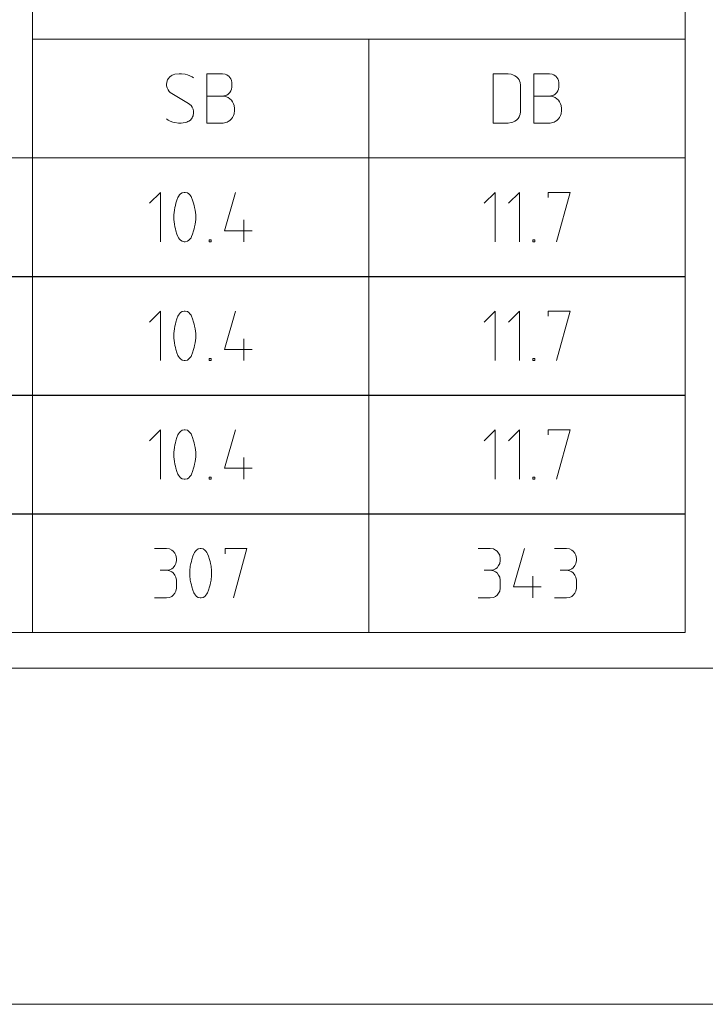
# Model space of a CAD drawing. Header units: millimetres. Extents: x 3 to 207, y 3 to 294.
# Tile 13 of 61: x 135 to 170, y 3 to 53. Entities that reach past the tile are written whole.
import ezdxf

# ---------------------------------------------------------------- set-up
doc = ezdxf.new("R2010")
doc.units = ezdxf.units.MM
doc.layers.add('1', color=7, linetype='CONTINUOUS', true_color=0xffffff)

msp = doc.modelspace()

# ---------------------------------------------------------------- linework, layer by layer
at = {"layer": '1', "color": 172, "linetype": 'Continuous', "lineweight": 18}
for p, q in [((136.014847, 68.793282), (136.014847, 51.793278)), ((169.014847, 68.793282), (169.014847, 51.793278)), ((136.014847, 51.793278), (153.014847, 51.793278)), ((136.014847, 51.793278), (136.014847, 45.793278)), ((153.014847, 51.793278), (169.014847, 51.793278)), ((153.014847, 51.793278), (153.014847, 45.793278)), ((169.014847, 51.793278), (169.014847, 45.793278)), ((114.014839, 45.793278), (136.014847, 45.793278)), ((136.014847, 45.793278), (153.014847, 45.793278)), ((136.014847, 45.793278), (136.014847, 39.793278)), ((153.014847, 45.793278), (169.014847, 45.793278)), ((153.014847, 45.793278), (153.014847, 39.793278)), ((169.014847, 45.793278), (169.014847, 39.793278)), ((136.014847, 39.793278), (136.014847, 33.793278)), ((153.014847, 39.793278), (153.014847, 33.793278)), ((169.014847, 39.793278), (169.014847, 33.793278)), ((136.014847, 33.793278), (136.014847, 27.793278)), ((153.014847, 33.793278), (153.014847, 27.793278)), ((169.014847, 33.793278), (169.014847, 27.793278)), ((136.014847, 27.793278), (136.014847, 21.793278)), ((153.014847, 27.793278), (153.014847, 21.793278)), ((169.014847, 27.793278), (169.014847, 21.793278)), ((114.014839, 21.793278), (136.014847, 21.793278)), ((136.014847, 21.793278), (153.014847, 21.793278)), ((153.014847, 21.793278), (169.014847, 21.793278))]:
    msp.add_line(p, q, dxfattribs=at)
at = {"layer": '1', "color": 87, "linetype": 'Continuous', "lineweight": 13}
for p, q in [((142.875046, 49.780121), (142.84874, 49.727489)), ((142.953995, 49.885387), (142.875046, 49.780121)), ((143.032944, 49.938011), (142.953995, 49.885387)), ((143.085571, 49.964333), (143.032944, 49.938011)), ((143.138199, 49.990646), (143.085571, 49.964333)), ((143.217148, 50.016964), (143.138199, 49.990646)), ((143.427673, 50.043278), (143.217148, 50.016964)), ((143.55925, 50.043278), (143.427673, 50.043278)), ((143.743469, 50.016964), (143.55925, 50.043278)), ((143.84874, 49.990646), (143.743469, 50.016964)), ((143.980316, 49.938011), (143.84874, 49.990646)), ((144.085571, 49.885387), (143.980316, 49.938011)), ((144.16452, 49.832752), (144.085571, 49.885387)), ((144.839508, 50.043278), (145.628998, 50.043278)), ((144.839508, 47.543282), (144.839508, 50.043278)), ((145.628998, 50.043278), (145.760574, 50.016964)), ((145.760574, 50.016964), (145.839523, 49.990646)), ((145.839523, 49.990646), (145.918472, 49.938011)), ((145.918472, 49.938011), (145.944778, 49.911697)), ((145.944778, 49.911697), (145.997421, 49.859066)), ((145.997421, 49.859066), (146.050049, 49.780121)), ((146.050049, 49.780121), (146.076355, 49.701176)), ((160.006622, 50.043278), (159.296097, 50.043278)), ((159.296097, 50.043278), (159.296097, 47.543282)), ((160.059265, 50.043278), (160.006622, 50.043278)), ((160.217148, 50.016964), (160.059265, 50.043278)), ((160.296097, 49.990646), (160.217148, 50.016964)), ((160.401367, 49.938011), (160.296097, 49.990646)), ((160.480301, 49.885387), (160.401367, 49.938011)), ((160.559265, 49.806435), (160.480301, 49.885387)), ((160.611893, 49.727489), (160.559265, 49.806435)), ((161.365829, 50.043278), (162.155304, 50.043278)), ((161.365829, 47.543282), (161.365829, 50.043278)), ((162.155304, 50.043278), (162.28688, 50.016964)), ((162.28688, 50.016964), (162.365829, 49.990646)), ((162.365829, 49.990646), (162.444794, 49.938011)), ((162.444794, 49.938011), (162.4711, 49.911697)), ((162.4711, 49.911697), (162.523727, 49.859066)), ((162.523727, 49.859066), (162.57637, 49.780121)), ((162.57637, 49.780121), (162.602676, 49.701176)), ((142.822418, 49.674854), (142.796097, 49.516964)), ((142.796097, 49.516964), (142.796097, 49.438019)), ((142.796097, 49.438019), (142.822418, 49.332752)), ((142.84874, 49.727489), (142.822418, 49.674854)), ((142.822418, 49.332752), (142.875046, 49.227489)), ((146.076355, 49.701176), (146.102676, 49.595909)), ((146.102676, 49.359066), (146.076355, 49.253807)), ((146.102676, 49.595909), (146.102676, 49.490646)), ((146.102676, 49.490646), (146.102676, 49.464333)), ((146.102676, 49.464333), (146.102676, 49.359066)), ((160.638199, 49.674854), (160.611893, 49.727489)), ((160.66452, 49.595909), (160.638199, 49.674854)), ((160.690842, 49.464333), (160.66452, 49.595909)), ((160.690842, 48.122227), (160.690842, 49.464333)), ((162.602676, 49.701176), (162.628998, 49.595909)), ((162.628998, 49.359066), (162.602676, 49.253807)), ((162.628998, 49.595909), (162.628998, 49.490646)), ((162.628998, 49.490646), (162.628998, 49.464333)), ((162.628998, 49.464333), (162.628998, 49.359066)), ((142.875046, 49.227489), (142.927673, 49.14854)), ((142.927673, 49.14854), (142.980316, 49.095909)), ((142.980316, 49.095909), (143.05925, 49.043278)), ((143.05925, 49.043278), (143.901367, 48.543278)), ((144.839508, 48.911697), (145.655304, 48.911697)), ((145.760574, 48.938019), (145.628998, 48.911697)), ((145.655304, 48.911697), (145.786896, 48.885384)), ((145.839523, 48.964329), (145.760574, 48.938019)), ((145.786896, 48.885384), (145.865845, 48.859066)), ((145.918472, 49.016964), (145.839523, 48.964329)), ((145.865845, 48.859066), (145.918472, 48.832752)), ((145.944778, 49.043278), (145.918472, 49.016964)), ((145.918472, 48.832752), (145.997421, 48.780121)), ((145.997421, 49.095909), (145.944778, 49.043278)), ((146.050049, 49.174854), (145.997421, 49.095909)), ((145.997421, 48.780121), (146.076355, 48.701172)), ((146.076355, 49.253807), (146.050049, 49.174854)), ((161.365829, 48.911697), (162.181625, 48.911697)), ((162.28688, 48.938019), (162.155304, 48.911697)), ((162.181625, 48.911697), (162.313202, 48.885384)), ((162.365829, 48.964329), (162.28688, 48.938019)), ((162.313202, 48.885384), (162.392151, 48.859066)), ((162.444794, 49.016964), (162.365829, 48.964329)), ((162.392151, 48.859066), (162.444794, 48.832752)), ((162.4711, 49.043278), (162.444794, 49.016964)), ((162.444794, 48.832752), (162.523727, 48.780121)), ((162.523727, 49.095909), (162.4711, 49.043278)), ((162.57637, 49.174854), (162.523727, 49.095909)), ((162.523727, 48.780121), (162.602676, 48.701172)), ((162.602676, 49.253807), (162.57637, 49.174854)), ((143.901367, 48.543278), (143.980316, 48.49065)), ((143.980316, 48.49065), (144.032944, 48.438015)), ((144.032944, 48.438015), (144.085571, 48.359066)), ((144.085571, 48.359066), (144.138199, 48.253807)), ((146.076355, 48.701172), (146.128998, 48.622227)), ((146.128998, 48.622227), (146.181625, 48.516964)), ((146.181625, 48.516964), (146.207932, 48.438015)), ((146.207932, 48.438015), (146.234253, 48.280121)), ((162.602676, 48.701172), (162.655304, 48.622227)), ((162.655304, 48.622227), (162.707947, 48.516964)), ((162.707947, 48.516964), (162.734253, 48.438015)), ((162.734253, 48.438015), (162.760574, 48.280121)), ((144.085571, 47.806438), (144.006622, 47.701172)), ((144.111893, 47.85907), (144.085571, 47.806438)), ((144.138199, 47.911697), (144.111893, 47.85907)), ((144.138199, 48.253807), (144.16452, 48.14854)), ((144.16452, 48.069595), (144.138199, 47.911697)), ((144.16452, 48.14854), (144.16452, 48.069595)), ((146.128998, 47.832752), (146.076355, 47.753803)), ((146.181625, 47.938015), (146.128998, 47.832752)), ((146.207932, 48.016964), (146.181625, 47.938015)), ((146.234253, 48.174858), (146.207932, 48.016964)), ((146.234253, 48.280121), (146.234253, 48.227486)), ((146.234253, 48.227486), (146.234253, 48.174858)), ((160.559265, 47.780117), (160.611893, 47.85907)), ((160.611893, 47.85907), (160.638199, 47.911697)), ((160.638199, 47.911697), (160.66452, 47.99065)), ((160.66452, 47.99065), (160.690842, 48.122227)), ((162.655304, 47.832752), (162.602676, 47.753803)), ((162.707947, 47.938015), (162.655304, 47.832752)), ((162.734253, 48.016964), (162.707947, 47.938015)), ((162.760574, 48.174858), (162.734253, 48.016964)), ((162.760574, 48.280121), (162.760574, 48.227486)), ((162.760574, 48.227486), (162.760574, 48.174858)), ((142.875046, 47.701172), (142.796097, 47.753803)), ((142.980316, 47.64854), (142.875046, 47.701172)), ((143.111893, 47.595909), (142.980316, 47.64854)), ((143.217148, 47.569595), (143.111893, 47.595909)), ((143.401367, 47.543282), (143.217148, 47.569595)), ((143.532944, 47.543282), (143.401367, 47.543282)), ((143.743469, 47.569595), (143.532944, 47.543282)), ((143.822418, 47.595909), (143.743469, 47.569595)), ((143.875046, 47.622227), (143.822418, 47.595909)), ((143.927673, 47.64854), (143.875046, 47.622227)), ((144.006622, 47.701172), (143.927673, 47.64854)), ((145.655304, 47.543282), (144.839508, 47.543282)), ((145.786896, 47.569595), (145.655304, 47.543282)), ((145.865845, 47.595909), (145.786896, 47.569595)), ((145.918472, 47.622227), (145.865845, 47.595909)), ((145.997421, 47.674858), (145.918472, 47.622227)), ((146.076355, 47.753803), (145.997421, 47.674858)), ((159.296097, 47.543282), (160.006622, 47.543282)), ((160.006622, 47.543282), (160.059265, 47.543282)), ((160.059265, 47.543282), (160.217148, 47.569595)), ((160.217148, 47.569595), (160.296097, 47.595909)), ((160.296097, 47.595909), (160.401367, 47.64854)), ((160.401367, 47.64854), (160.480301, 47.701172)), ((160.480301, 47.701172), (160.559265, 47.780117)), ((162.181625, 47.543282), (161.365829, 47.543282)), ((162.313202, 47.569595), (162.181625, 47.543282)), ((162.392151, 47.595909), (162.313202, 47.569595)), ((162.444794, 47.622227), (162.392151, 47.595909)), ((162.523727, 47.674858), (162.444794, 47.622227)), ((162.602676, 47.753803), (162.523727, 47.674858)), ((141.936722, 43.49065), (142.489349, 44.043278)), ((142.489349, 44.043278), (142.489349, 41.543278)), ((143.401199, 43.832752), (143.374878, 43.780121)), ((143.453827, 43.911697), (143.401199, 43.832752)), ((143.506454, 43.964333), (143.453827, 43.911697)), ((143.585403, 44.016964), (143.506454, 43.964333)), ((143.690674, 44.043278), (143.585403, 44.016964)), ((143.716995, 44.043278), (143.690674, 44.043278)), ((143.743301, 44.043278), (143.716995, 44.043278)), ((143.848572, 44.016964), (143.743301, 44.043278)), ((143.927505, 43.964333), (143.848572, 44.016964)), ((143.980148, 43.911697), (143.927505, 43.964333)), ((144.032776, 43.832752), (143.980148, 43.911697)), ((144.059082, 43.780121), (144.032776, 43.832752)), ((146.277512, 44.043278), (145.724884, 42.095909)), ((158.846878, 43.49065), (159.399521, 44.043278)), ((159.399521, 44.043278), (159.399521, 41.543278)), ((160.074509, 43.49065), (160.627136, 44.043278)), ((160.627136, 44.043278), (160.627136, 41.543278)), ((162.082413, 43.780121), (162.082413, 44.043278)), ((162.082413, 44.043278), (163.187668, 44.043278)), ((163.187668, 44.043278), (162.503464, 41.543278)), ((143.243301, 43.385384), (143.216995, 43.280121)), ((143.269623, 43.49065), (143.243301, 43.385384)), ((143.32225, 43.64854), (143.269623, 43.49065)), ((143.374878, 43.780121), (143.32225, 43.64854)), ((144.111725, 43.64854), (144.059082, 43.780121)), ((144.164352, 43.49065), (144.111725, 43.64854)), ((144.190674, 43.385384), (144.164352, 43.49065)), ((144.216995, 43.280121), (144.190674, 43.385384)), ((143.190674, 43.14854), (143.164352, 42.911701)), ((143.164352, 42.911701), (143.164352, 42.806435)), ((143.164352, 42.806435), (143.164352, 42.780121)), ((143.216995, 43.280121), (143.190674, 43.14854)), ((144.243301, 43.14854), (144.216995, 43.280121)), ((144.269623, 42.911701), (144.243301, 43.14854)), ((144.269623, 42.806435), (144.269623, 42.911701)), ((144.269623, 42.780121), (144.269623, 42.806435)), ((143.164352, 42.780121), (143.164352, 42.674858)), ((143.164352, 42.674858), (143.190674, 42.438015)), ((143.190674, 42.438015), (143.216995, 42.306438)), ((144.216995, 42.306438), (144.243301, 42.438015)), ((144.243301, 42.438015), (144.269623, 42.674858)), ((144.269623, 42.674858), (144.269623, 42.780121)), ((146.698563, 42.64854), (146.698563, 41.543278)), ((143.216995, 42.306438), (143.243301, 42.201172)), ((143.243301, 42.201172), (143.269623, 42.095909)), ((143.269623, 42.095909), (143.32225, 41.938015)), ((143.32225, 41.938015), (143.374878, 41.806438)), ((144.059082, 41.806438), (144.111725, 41.938015)), ((144.111725, 41.938015), (144.164352, 42.095909)), ((144.164352, 42.095909), (144.190674, 42.201172)), ((144.190674, 42.201172), (144.216995, 42.306438)), ((145.724884, 42.095909), (147.119614, 42.095909)), ((143.374878, 41.806438), (143.401199, 41.753803)), ((143.401199, 41.753803), (143.453827, 41.674858)), ((143.453827, 41.674858), (143.506454, 41.622227)), ((143.506454, 41.622227), (143.585403, 41.569592)), ((143.585403, 41.569592), (143.690674, 41.543278)), ((143.690674, 41.543278), (143.716995, 41.543278)), ((143.716995, 41.543278), (143.743301, 41.543278)), ((143.743301, 41.543278), (143.848572, 41.569592)), ((143.848572, 41.569592), (143.927505, 41.622227)), ((143.927505, 41.622227), (143.980148, 41.674858)), ((143.980148, 41.674858), (144.032776, 41.753803)), ((144.032776, 41.753803), (144.059082, 41.806438)), ((144.944611, 41.543278), (144.944611, 41.64854)), ((144.944611, 41.64854), (145.049881, 41.64854)), ((145.049881, 41.543278), (144.944611, 41.543278)), ((145.049881, 41.64854), (145.049881, 41.543278)), ((161.302139, 41.543278), (161.302139, 41.64854)), ((161.302139, 41.64854), (161.40741, 41.64854)), ((161.40741, 41.543278), (161.302139, 41.543278)), ((161.40741, 41.64854), (161.40741, 41.543278)), ((141.936722, 37.490646), (142.489349, 38.043278)), ((142.489349, 38.043278), (142.489349, 35.543278)), ((143.401199, 37.832752), (143.374878, 37.780117)), ((143.453827, 37.911701), (143.401199, 37.832752)), ((143.506454, 37.964329), (143.453827, 37.911701)), ((143.585403, 38.016964), (143.506454, 37.964329)), ((143.690674, 38.043278), (143.585403, 38.016964)), ((143.716995, 38.043278), (143.690674, 38.043278)), ((143.743301, 38.043278), (143.716995, 38.043278)), ((143.848572, 38.016964), (143.743301, 38.043278)), ((143.927505, 37.964329), (143.848572, 38.016964)), ((143.980148, 37.911701), (143.927505, 37.964329)), ((144.032776, 37.832752), (143.980148, 37.911701)), ((144.059082, 37.780117), (144.032776, 37.832752)), ((146.277512, 38.043278), (145.724884, 36.095909)), ((158.846878, 37.490646), (159.399521, 38.043278)), ((159.399521, 38.043278), (159.399521, 35.543278)), ((160.074509, 37.490646), (160.627136, 38.043278)), ((160.627136, 38.043278), (160.627136, 35.543278)), ((162.082413, 37.780117), (162.082413, 38.043278)), ((162.082413, 38.043278), (163.187668, 38.043278)), ((163.187668, 38.043278), (162.503464, 35.543278)), ((143.243301, 37.385384), (143.216995, 37.280121)), ((143.269623, 37.490646), (143.243301, 37.385384)), ((143.32225, 37.64854), (143.269623, 37.490646)), ((143.374878, 37.780117), (143.32225, 37.64854)), ((144.111725, 37.64854), (144.059082, 37.780117)), ((144.164352, 37.490646), (144.111725, 37.64854)), ((144.190674, 37.385384), (144.164352, 37.490646)), ((144.216995, 37.280121), (144.190674, 37.385384)), ((143.190674, 37.14854), (143.164352, 36.911697)), ((143.164352, 36.911697), (143.164352, 36.806438)), ((143.216995, 37.280121), (143.190674, 37.14854)), ((144.243301, 37.14854), (144.216995, 37.280121)), ((144.269623, 36.911697), (144.243301, 37.14854)), ((144.269623, 36.806438), (144.269623, 36.911697)), ((143.164352, 36.806438), (143.164352, 36.780121)), ((143.164352, 36.780121), (143.164352, 36.674858)), ((143.164352, 36.674858), (143.190674, 36.438015)), ((143.190674, 36.438015), (143.216995, 36.306435)), ((144.216995, 36.306435), (144.243301, 36.438015)), ((144.243301, 36.438015), (144.269623, 36.674858)), ((144.269623, 36.780121), (144.269623, 36.806438)), ((144.269623, 36.674858), (144.269623, 36.780121)), ((146.698563, 36.64854), (146.698563, 35.543278)), ((143.216995, 36.306435), (143.243301, 36.201176)), ((143.243301, 36.201176), (143.269623, 36.095909)), ((143.269623, 36.095909), (143.32225, 35.938015)), ((143.32225, 35.938015), (143.374878, 35.806435)), ((144.059082, 35.806435), (144.111725, 35.938015)), ((144.111725, 35.938015), (144.164352, 36.095909)), ((144.164352, 36.095909), (144.190674, 36.201176)), ((144.190674, 36.201176), (144.216995, 36.306435)), ((145.724884, 36.095909), (147.119614, 36.095909)), ((143.374878, 35.806435), (143.401199, 35.753803)), ((143.401199, 35.753803), (143.453827, 35.674858)), ((143.453827, 35.674858), (143.506454, 35.622223)), ((143.506454, 35.622223), (143.585403, 35.569595)), ((143.585403, 35.569595), (143.690674, 35.543278)), ((143.690674, 35.543278), (143.716995, 35.543278)), ((143.716995, 35.543278), (143.743301, 35.543278)), ((143.743301, 35.543278), (143.848572, 35.569595)), ((143.848572, 35.569595), (143.927505, 35.622223)), ((143.927505, 35.622223), (143.980148, 35.674858)), ((143.980148, 35.674858), (144.032776, 35.753803)), ((144.032776, 35.753803), (144.059082, 35.806435)), ((144.944611, 35.543278), (144.944611, 35.64854)), ((144.944611, 35.64854), (145.049881, 35.64854)), ((145.049881, 35.543278), (144.944611, 35.543278)), ((145.049881, 35.64854), (145.049881, 35.543278)), ((161.302139, 35.543278), (161.302139, 35.64854)), ((161.302139, 35.64854), (161.40741, 35.64854)), ((161.40741, 35.543278), (161.302139, 35.543278)), ((161.40741, 35.64854), (161.40741, 35.543278)), ((141.936722, 31.490648), (142.489349, 32.043278)), ((142.489349, 32.043278), (142.489349, 29.543278)), ((143.453827, 31.911699), (143.401199, 31.83275)), ((143.506454, 31.964331), (143.453827, 31.911699)), ((143.585403, 32.01696), (143.506454, 31.964331)), ((143.690674, 32.043278), (143.585403, 32.01696)), ((143.716995, 32.043278), (143.690674, 32.043278)), ((143.743301, 32.043278), (143.716995, 32.043278)), ((143.848572, 32.01696), (143.743301, 32.043278)), ((143.927505, 31.964331), (143.848572, 32.01696)), ((143.980148, 31.911699), (143.927505, 31.964331)), ((144.032776, 31.83275), (143.980148, 31.911699)), ((146.277512, 32.043278), (145.724884, 30.095907)), ((158.846878, 31.490648), (159.399521, 32.043278)), ((159.399521, 32.043278), (159.399521, 29.543278)), ((160.074509, 31.490648), (160.627136, 32.043278)), ((160.627136, 32.043278), (160.627136, 29.543278)), ((162.082413, 31.780121), (162.082413, 32.043278)), ((162.082413, 32.043278), (163.187668, 32.043278)), ((163.187668, 32.043278), (162.503464, 29.543278)), ((143.243301, 31.385382), (143.216995, 31.280121)), ((143.269623, 31.490648), (143.243301, 31.385382)), ((143.32225, 31.648542), (143.269623, 31.490648)), ((143.374878, 31.780121), (143.32225, 31.648542)), ((143.401199, 31.83275), (143.374878, 31.780121)), ((144.059082, 31.780121), (144.032776, 31.83275)), ((144.111725, 31.648542), (144.059082, 31.780121)), ((144.164352, 31.490648), (144.111725, 31.648542)), ((144.190674, 31.385382), (144.164352, 31.490648)), ((144.216995, 31.280121), (144.190674, 31.385382)), ((143.190674, 31.148542), (143.164352, 30.911697)), ((143.164352, 30.911697), (143.164352, 30.806437)), ((143.216995, 31.280121), (143.190674, 31.148542)), ((144.243301, 31.148542), (144.216995, 31.280121)), ((144.269623, 30.911697), (144.243301, 31.148542)), ((144.269623, 30.806437), (144.269623, 30.911697)), ((143.164352, 30.806437), (143.164352, 30.780119)), ((143.164352, 30.780119), (143.164352, 30.674858)), ((143.164352, 30.674858), (143.190674, 30.438013)), ((143.190674, 30.438013), (143.216995, 30.306435)), ((144.216995, 30.306435), (144.243301, 30.438013)), ((144.243301, 30.438013), (144.269623, 30.674858)), ((144.269623, 30.780119), (144.269623, 30.806437)), ((144.269623, 30.674858), (144.269623, 30.780119)), ((146.698563, 30.64854), (146.698563, 29.543278)), ((143.216995, 30.306435), (143.243301, 30.201174)), ((143.243301, 30.201174), (143.269623, 30.095907)), ((143.269623, 30.095907), (143.32225, 29.938013)), ((143.32225, 29.938013), (143.374878, 29.806435)), ((144.059082, 29.806435), (144.111725, 29.938013)), ((144.111725, 29.938013), (144.164352, 30.095907)), ((144.164352, 30.095907), (144.190674, 30.201174)), ((144.190674, 30.201174), (144.216995, 30.306435)), ((145.724884, 30.095907), (147.119614, 30.095907)), ((143.374878, 29.806435), (143.401199, 29.753805)), ((143.401199, 29.753805), (143.453827, 29.674856)), ((143.453827, 29.674856), (143.506454, 29.622223)), ((143.506454, 29.622223), (143.585403, 29.569593)), ((143.585403, 29.569593), (143.690674, 29.543278)), ((143.690674, 29.543278), (143.716995, 29.543278)), ((143.716995, 29.543278), (143.743301, 29.543278)), ((143.743301, 29.543278), (143.848572, 29.569593)), ((143.848572, 29.569593), (143.927505, 29.622223)), ((143.927505, 29.622223), (143.980148, 29.674856)), ((143.980148, 29.674856), (144.032776, 29.753805)), ((144.032776, 29.753805), (144.059082, 29.806435)), ((144.944611, 29.543278), (144.944611, 29.64854)), ((144.944611, 29.64854), (145.049881, 29.64854)), ((145.049881, 29.543278), (144.944611, 29.543278)), ((145.049881, 29.64854), (145.049881, 29.543278)), ((161.302139, 29.543278), (161.302139, 29.64854)), ((161.302139, 29.64854), (161.40741, 29.64854)), ((161.40741, 29.543278), (161.302139, 29.543278)), ((161.40741, 29.64854), (161.40741, 29.543278)), ((142.743256, 26.043278), (142.190628, 26.043278)), ((142.795883, 26.043278), (142.743256, 26.043278)), ((142.953796, 26.01696), (142.795883, 26.043278)), ((143.059052, 25.964331), (142.953796, 26.01696)), ((143.138, 25.911697), (143.059052, 25.964331)), ((143.216949, 25.806437), (143.138, 25.911697)), ((144.260361, 25.911697), (144.207733, 25.832752)), ((144.312988, 25.964331), (144.260361, 25.911697)), ((144.391953, 26.01696), (144.312988, 25.964331)), ((144.497208, 26.043278), (144.391953, 26.01696)), ((144.523529, 26.043278), (144.497208, 26.043278)), ((144.549835, 26.043278), (144.523529, 26.043278)), ((144.655106, 26.01696), (144.549835, 26.043278)), ((144.734055, 25.964331), (144.655106, 26.01696)), ((144.786682, 25.911697), (144.734055, 25.964331)), ((144.839325, 25.832752), (144.786682, 25.911697)), ((145.75116, 25.780119), (145.75116, 26.043278)), ((145.75116, 26.043278), (146.856415, 26.043278)), ((146.856415, 26.043278), (146.172211, 23.543278)), ((159.106537, 26.043278), (158.553909, 26.043278)), ((159.15918, 26.043278), (159.106537, 26.043278)), ((159.317078, 26.01696), (159.15918, 26.043278)), ((159.422333, 25.964331), (159.317078, 26.01696)), ((159.501282, 25.911697), (159.422333, 25.964331)), ((159.580231, 25.806437), (159.501282, 25.911697)), ((160.88681, 26.043278), (160.334183, 24.095909)), ((162.956543, 26.043278), (162.403915, 26.043278)), ((163.009171, 26.043278), (162.956543, 26.043278)), ((163.167068, 26.01696), (163.009171, 26.043278)), ((163.272339, 25.964331), (163.167068, 26.01696)), ((163.351288, 25.911697), (163.272339, 25.964331)), ((163.430222, 25.806437), (163.351288, 25.911697)), ((143.269577, 25.701172), (143.216949, 25.806437)), ((143.295883, 25.54328), (143.269577, 25.701172)), ((143.269577, 25.280119), (143.295883, 25.438013)), ((143.295883, 25.490646), (143.295883, 25.54328)), ((143.295883, 25.438013), (143.295883, 25.490646)), ((144.049835, 25.385384), (144.023529, 25.280119)), ((144.076157, 25.490646), (144.049835, 25.385384)), ((144.128784, 25.64854), (144.076157, 25.490646)), ((144.181412, 25.780119), (144.128784, 25.64854)), ((144.207733, 25.832752), (144.181412, 25.780119)), ((144.865631, 25.780119), (144.839325, 25.832752)), ((144.918259, 25.64854), (144.865631, 25.780119)), ((144.970901, 25.490646), (144.918259, 25.64854)), ((144.997208, 25.385384), (144.970901, 25.490646)), ((145.023529, 25.280119), (144.997208, 25.385384)), ((159.632858, 25.701172), (159.580231, 25.806437)), ((159.65918, 25.54328), (159.632858, 25.701172)), ((159.632858, 25.280119), (159.65918, 25.438013)), ((159.65918, 25.490646), (159.65918, 25.54328)), ((159.65918, 25.438013), (159.65918, 25.490646)), ((163.482864, 25.701172), (163.430222, 25.806437)), ((163.509171, 25.54328), (163.482864, 25.701172)), ((163.482864, 25.280119), (163.509171, 25.438013)), ((163.509171, 25.490646), (163.509171, 25.54328)), ((163.509171, 25.438013), (163.509171, 25.490646)), ((142.480103, 24.938013), (142.743256, 24.938013)), ((142.795883, 24.938013), (142.743256, 24.938013)), ((142.795883, 24.938013), (142.953796, 24.964329)), ((142.953796, 24.911699), (142.795883, 24.938013)), ((142.953796, 24.964329), (143.059052, 25.016962)), ((143.059052, 24.859068), (142.953796, 24.911699)), ((143.059052, 25.016962), (143.138, 25.069595)), ((143.138, 25.069595), (143.216949, 25.174856)), ((143.216949, 25.174856), (143.269577, 25.280119)), ((143.997208, 25.14854), (143.970901, 24.911699)), ((143.970901, 24.911699), (143.970901, 24.806435)), ((144.023529, 25.280119), (143.997208, 25.14854)), ((145.049835, 25.14854), (145.023529, 25.280119)), ((145.076157, 24.911699), (145.049835, 25.14854)), ((145.076157, 24.806435), (145.076157, 24.911699)), ((158.843384, 24.938013), (159.106537, 24.938013)), ((159.15918, 24.938013), (159.106537, 24.938013)), ((159.15918, 24.938013), (159.317078, 24.964329)), ((159.317078, 24.911699), (159.15918, 24.938013)), ((159.317078, 24.964329), (159.422333, 25.016962)), ((159.422333, 24.859068), (159.317078, 24.911699)), ((159.422333, 25.016962), (159.501282, 25.069595)), ((159.501282, 25.069595), (159.580231, 25.174856)), ((159.580231, 25.174856), (159.632858, 25.280119)), ((162.693375, 24.938013), (162.956543, 24.938013)), ((163.009171, 24.938013), (162.956543, 24.938013)), ((163.009171, 24.938013), (163.167068, 24.964329)), ((163.167068, 24.911699), (163.009171, 24.938013)), ((163.167068, 24.964329), (163.272339, 25.016962)), ((163.272339, 24.859068), (163.167068, 24.911699)), ((163.272339, 25.016962), (163.351288, 25.069595)), ((163.351288, 25.069595), (163.430222, 25.174856)), ((163.430222, 25.174856), (163.482864, 25.280119)), ((143.138, 24.806435), (143.059052, 24.859068)), ((143.216949, 24.701172), (143.138, 24.806435)), ((143.269577, 24.595911), (143.216949, 24.701172)), ((143.295883, 24.438015), (143.269577, 24.595911)), ((143.295883, 24.385384), (143.295883, 24.438015)), ((143.970901, 24.806435), (143.970901, 24.780119)), ((143.970901, 24.780119), (143.970901, 24.674856)), ((143.970901, 24.674856), (143.997208, 24.438015)), ((143.997208, 24.438015), (144.023529, 24.306435)), ((145.023529, 24.306435), (145.049835, 24.438015)), ((145.049835, 24.438015), (145.076157, 24.674856)), ((145.076157, 24.780119), (145.076157, 24.806435)), ((145.076157, 24.674856), (145.076157, 24.780119)), ((159.501282, 24.806435), (159.422333, 24.859068)), ((159.580231, 24.701172), (159.501282, 24.806435)), ((159.632858, 24.595911), (159.580231, 24.701172)), ((159.65918, 24.438015), (159.632858, 24.595911)), ((159.65918, 24.385384), (159.65918, 24.438015)), ((161.307861, 24.64854), (161.307861, 23.543278)), ((163.351288, 24.806435), (163.272339, 24.859068)), ((163.430222, 24.701172), (163.351288, 24.806435)), ((163.482864, 24.595911), (163.430222, 24.701172)), ((163.509171, 24.438015), (163.482864, 24.595911)), ((163.509171, 24.385384), (163.509171, 24.438015)), ((143.269577, 23.885382), (143.295883, 24.043278)), ((143.295883, 24.095909), (143.295883, 24.385384)), ((143.295883, 24.043278), (143.295883, 24.095909)), ((144.023529, 24.306435), (144.049835, 24.201172)), ((144.049835, 24.201172), (144.076157, 24.095909)), ((144.076157, 24.095909), (144.128784, 23.938015)), ((144.128784, 23.938015), (144.181412, 23.806437)), ((144.865631, 23.806437), (144.918259, 23.938015)), ((144.918259, 23.938015), (144.970901, 24.095909)), ((144.970901, 24.095909), (144.997208, 24.201172)), ((144.997208, 24.201172), (145.023529, 24.306435)), ((159.632858, 23.885382), (159.65918, 24.043278)), ((159.65918, 24.095909), (159.65918, 24.385384)), ((159.65918, 24.043278), (159.65918, 24.095909)), ((160.334183, 24.095909), (161.728912, 24.095909)), ((163.482864, 23.885382), (163.509171, 24.043278)), ((163.509171, 24.095909), (163.509171, 24.385384)), ((163.509171, 24.043278), (163.509171, 24.095909)), ((142.190628, 23.543278), (142.743256, 23.543278)), ((142.743256, 23.543278), (142.795883, 23.543278)), ((142.795883, 23.543278), (142.953796, 23.569593)), ((142.953796, 23.569593), (143.059052, 23.622225)), ((143.059052, 23.622225), (143.138, 23.674856)), ((143.138, 23.674856), (143.216949, 23.780121)), ((143.216949, 23.780121), (143.269577, 23.885382)), ((144.181412, 23.806437), (144.207733, 23.753803)), ((144.207733, 23.753803), (144.260361, 23.674856)), ((144.260361, 23.674856), (144.312988, 23.622225)), ((144.312988, 23.622225), (144.391953, 23.569593)), ((144.391953, 23.569593), (144.497208, 23.543278)), ((144.497208, 23.543278), (144.523529, 23.543278)), ((144.523529, 23.543278), (144.549835, 23.543278)), ((144.549835, 23.543278), (144.655106, 23.569593)), ((144.655106, 23.569593), (144.734055, 23.622225)), ((144.734055, 23.622225), (144.786682, 23.674856)), ((144.786682, 23.674856), (144.839325, 23.753803)), ((144.839325, 23.753803), (144.865631, 23.806437)), ((158.553909, 23.543278), (159.106537, 23.543278)), ((159.106537, 23.543278), (159.15918, 23.543278)), ((159.15918, 23.543278), (159.317078, 23.569593)), ((159.317078, 23.569593), (159.422333, 23.622225)), ((159.422333, 23.622225), (159.501282, 23.674856)), ((159.501282, 23.674856), (159.580231, 23.780121)), ((159.580231, 23.780121), (159.632858, 23.885382)), ((162.403915, 23.543278), (162.956543, 23.543278)), ((162.956543, 23.543278), (163.009171, 23.543278)), ((163.009171, 23.543278), (163.167068, 23.569593)), ((163.167068, 23.569593), (163.272339, 23.622225)), ((163.272339, 23.622225), (163.351288, 23.674856)), ((163.351288, 23.674856), (163.430222, 23.780121)), ((163.430222, 23.780121), (163.482864, 23.885382))]:
    msp.add_line(p, q, dxfattribs=at)
at = {"layer": '1', "color": 172, "linetype": 'Continuous', "lineweight": 25}
for p, q in [((114.014839, 39.793278), (136.014847, 39.793278)), ((136.014847, 39.793278), (153.014847, 39.793278)), ((153.014847, 39.793278), (169.014847, 39.793278)), ((114.014839, 33.793278), (136.014847, 33.793278)), ((136.014847, 33.793278), (153.014847, 33.793278)), ((153.014847, 33.793278), (169.014847, 33.793278)), ((114.014839, 27.793278), (136.014847, 27.793278)), ((136.014847, 27.793278), (153.014847, 27.793278)), ((153.014847, 27.793278), (169.014847, 27.793278))]:
    msp.add_line(p, q, dxfattribs=at)
at = {"layer": '1', "color": 7, "linetype": 'Continuous', "lineweight": 18}
for p, q in [((3, 20.000221), (207, 20.000221)), ((207, 3), (105, 3))]:
    msp.add_line(p, q, dxfattribs=at)

doc.saveas('drawing.dxf')
